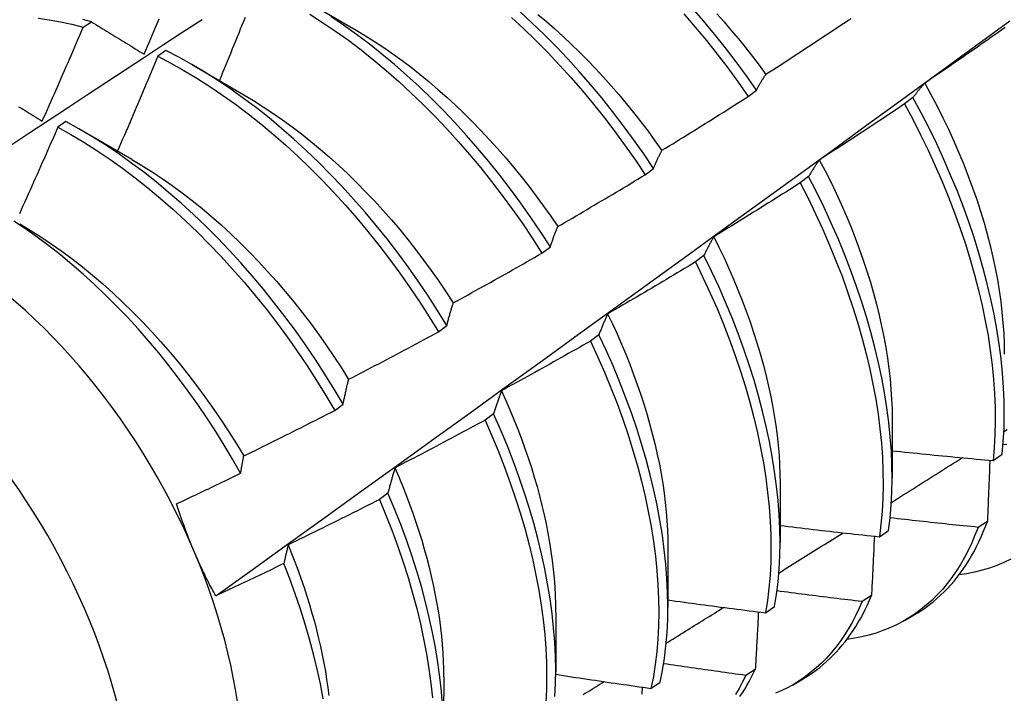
# Model space of a CAD drawing. Header units: inches. Extents: x 14 to 366, y 32 to 173.
# Tile 70 of 82: x 344.097 to 344.402, y 136.802 to 137.011. Entities that reach past the tile are written whole.
import ezdxf

# ---------------------------------------------------------------- set-up
doc = ezdxf.new("R2010")
doc.units = ezdxf.units.IN
doc.header["$MEASUREMENT"] = 0
doc.layers.add('Visible Edges(ANSI)', color=7, linetype='Continuous', lineweight=25)
doc.layers.add('Visible Tangent Edges(ANSI)', color=7, linetype='Continuous', lineweight=25)

msp = doc.modelspace()

# ---------------------------------------------------------------- linework, layer by layer
at = {"layer": 'Visible Edges(ANSI)'}
for p, q in [((344.18522, 137.01696), (344.20117, 137.00773)), ((344.1165, 137.00866), (344.11901, 137.01036)), ((344.14212, 137.0014), (344.13962, 136.99963)), ((344.15042, 136.99692), (344.16637, 136.9877)), ((344.32282, 136.98715), (344.3254, 136.98911)), ((344.37397, 136.98681), (344.37135, 136.98483)), ((344.11113, 136.97939), (344.10862, 136.97761)), ((344.11562, 136.97689), (344.13157, 136.96766)), ((344.29087, 136.96285), (344.29346, 136.96481)), ((344.34158, 136.96229), (344.33896, 136.96031)), ((344.25884, 136.9385), (344.26144, 136.94047)), ((344.3091, 136.93775), (344.30647, 136.93576)), ((344.22673, 136.9141), (344.22933, 136.91607)), ((344.27652, 136.91318), (344.27388, 136.9112)), ((344.19453, 136.88966), (344.19714, 136.89163)), ((344.24384, 136.8886), (344.24119, 136.88661)), ((344.36753, 136.88708), (344.36751, 136.86864)), ((344.3988, 136.87411), (344.40165, 136.87603)), ((344.33274, 136.86704), (344.33271, 136.8486)), ((344.21105, 136.864), (344.2084, 136.86201)), ((344.39705, 136.85522), (344.39415, 136.85335)), ((344.36354, 136.85043), (344.3664, 136.85234)), ((344.29794, 136.847), (344.29791, 136.82856)), ((344.36109, 136.83217), (344.35818, 136.83031)), ((344.32816, 136.82685), (344.33103, 136.82875)), ((344.26314, 136.82696), (344.26311, 136.80852)), ((344.37136, 136.82444), (344.37417, 136.82606)), ((344.32503, 136.80923), (344.32211, 136.80738)), ((344.22834, 136.80692), (344.22832, 136.78848)), ((344.29267, 136.80336), (344.29554, 136.80525)), ((344.33656, 136.8044), (344.33937, 136.80602))]:
    msp.add_line(p, q, dxfattribs=at)
at = {"layer": 'Visible Edges(ANSI)', "flags": 128}
for points in [[(344.18677, 137.01273), (344.19079, 137.01016), (344.19479, 137.00744), (344.19877, 137.00458), (344.20273, 137.00159), (344.20665, 136.99846), (344.21054, 136.9952), (344.21439, 136.99181), (344.21819, 136.98831), (344.22195, 136.98468), (344.22565, 136.98095), (344.2293, 136.9771), (344.23288, 136.97315), (344.2364, 136.96911), (344.23984, 136.96497), (344.24322, 136.96075), (344.24651, 136.95644), (344.24973, 136.95206), (344.25286, 136.9476), (344.2559, 136.94308), (344.25884, 136.9385)], [(344.29346, 136.96481), (344.29042, 136.96933), (344.28729, 136.97379), (344.28407, 136.97817), (344.28077, 136.98248), (344.2774, 136.9867), (344.27395, 136.99084), (344.27043, 136.99488), (344.26685, 136.99882), (344.2632, 137.00267), (344.2595, 137.0064), (344.25574, 137.01002), (344.25194, 137.01353)], [(344.25757, 137.01265), (344.2602, 137.01044), (344.2628, 137.00816), (344.26539, 137.00582), (344.26794, 137.00341), (344.27047, 137.00095), (344.27297, 136.99842), (344.27544, 136.99583), (344.27788, 136.9932), (344.28029, 136.9905), (344.28266, 136.98776), (344.28499, 136.98498), (344.28728, 136.98214), (344.28953, 136.97927), (344.29175, 136.97635), (344.29391, 136.97339), (344.29603, 136.9704)], [(344.3029, 137.01276), (344.30641, 137.0087), (344.30985, 137.00455), (344.31321, 137.00032), (344.3165, 136.996), (344.3197, 136.99161), (344.32282, 136.98715)], [(344.3254, 136.98911), (344.32227, 136.99356), (344.31906, 136.99795), (344.31577, 137.00226), (344.3124, 137.00649), (344.30895, 137.01063), (344.30544, 137.01468)], [(344.31308, 137.01285), (344.31535, 137.01029), (344.3176, 137.00768), (344.31981, 137.00503), (344.32199, 137.00234), (344.32412, 136.9996), (344.32622, 136.99683), (344.32829, 136.99402)], [(344.05789, 136.94807), (344.06385, 136.95204), (344.06981, 136.95601), (344.07578, 136.95997), (344.08174, 136.96393), (344.08771, 136.96789), (344.09368, 136.97184), (344.09964, 136.97578), (344.10561, 136.97972), (344.11158, 136.98366), (344.11755, 136.98759), (344.12352, 136.99152), (344.12949, 136.99544), (344.13546, 136.99936), (344.14144, 137.00327), (344.14741, 137.00718), (344.15339, 137.01109)], [(344.10246, 137.01148), (344.10592, 137.01098), (344.10942, 137.01035), (344.11295, 137.00957), (344.1165, 137.00866)], [(344.11901, 137.01036), (344.11637, 137.01104)], [(344.11901, 137.01036), (344.11968, 137.00995), (344.12036, 137.00953), (344.12103, 137.00912), (344.1217, 137.0087), (344.12238, 137.00829), (344.12306, 137.00787), (344.12373, 137.00745), (344.12441, 137.00703), (344.12509, 137.00662), (344.12577, 137.0062), (344.12645, 137.00578), (344.12713, 137.00536), (344.12781, 137.00494), (344.1285, 137.00452), (344.12918, 137.0041), (344.12986, 137.00368), (344.13055, 137.00325), (344.13124, 137.00283), (344.13192, 137.00241), (344.13261, 137.00198), (344.1333, 137.00156), (344.13399, 137.00114), (344.13468, 137.00071), (344.13537, 137.00028)], [(344.13537, 137.00028), (344.13589, 137.00151), (344.13641, 137.00273), (344.13692, 137.00395), (344.13744, 137.00517), (344.13796, 137.00639), (344.13847, 137.00761), (344.13899, 137.00883), (344.1395, 137.01006), (344.14001, 137.01128)], [(344.15761, 136.83207), (344.16891, 136.8402), (344.18021, 136.84833), (344.19149, 136.85646), (344.20277, 136.86458), (344.21403, 136.87271), (344.22528, 136.88083), (344.23653, 136.88896), (344.24776, 136.89708), (344.25899, 136.9052), (344.2702, 136.91332), (344.2814, 136.92144), (344.2926, 136.92956), (344.30378, 136.93768), (344.31496, 136.94579), (344.32612, 136.9539), (344.33728, 136.96201), (344.34843, 136.97011), (344.35957, 136.97822), (344.37069, 136.98632), (344.38181, 136.99441), (344.39293, 137.00251), (344.40403, 137.0106)], [(344.16671, 137.01169), (344.16622, 137.01047), (344.16572, 137.00924), (344.16523, 137.00802), (344.16474, 137.00679), (344.16424, 137.00557), (344.16374, 137.00434), (344.16325, 137.00312), (344.16275, 137.00189), (344.16225, 137.00067), (344.16175, 136.99945), (344.16125, 136.99822), (344.16075, 136.997), (344.16025, 136.99578), (344.15975, 136.99455), (344.15925, 136.99333), (344.15874, 136.99211)], [(344.26144, 136.94047), (344.25848, 136.94504), (344.25543, 136.94956), (344.2523, 136.95401), (344.24908, 136.95839), (344.24578, 136.96269), (344.2424, 136.96691), (344.23894, 136.97104), (344.23542, 136.97508), (344.23183, 136.97902), (344.22818, 136.98285), (344.22448, 136.98658), (344.22072, 136.9902), (344.21691, 136.99369), (344.21306, 136.99707), (344.20917, 137.00032), (344.20524, 137.00344), (344.20128, 137.00642), (344.1973, 137.00927), (344.1933, 137.01198)], [(344.24941, 137.01165), (344.25322, 137.00813), (344.25697, 137.0045), (344.26067, 137.00076), (344.26431, 136.99691), (344.26789, 136.99296), (344.2714, 136.98891), (344.27484, 136.98476), (344.27821, 136.98053), (344.2815, 136.97622), (344.28471, 136.97183), (344.28784, 136.96737), (344.29087, 136.96285)], [(344.32832, 136.99404), (344.32943, 136.99475), (344.33053, 136.99546), (344.33164, 136.99618), (344.33274, 136.99689), (344.33385, 136.99761), (344.33495, 136.99832), (344.33605, 136.99904), (344.33715, 136.99976), (344.33825, 137.00048), (344.33935, 137.0012), (344.34045, 137.00192), (344.34155, 137.00264), (344.34265, 137.00336), (344.34375, 137.00409), (344.34484, 137.00481), (344.34594, 137.00554), (344.34704, 137.00627), (344.34813, 137.007), (344.34923, 137.00772), (344.35032, 137.00845), (344.35141, 137.00919), (344.3525, 137.00992), (344.3536, 137.01065), (344.35469, 137.01139)], [(344.10376, 136.97946), (344.1043, 136.98067), (344.10484, 136.98188), (344.10538, 136.9831), (344.10592, 136.98431), (344.10645, 136.98553), (344.10699, 136.98674), (344.10753, 136.98796), (344.10806, 136.98917), (344.10859, 136.99039), (344.10913, 136.9916), (344.10966, 136.99282), (344.11019, 136.99404), (344.11072, 136.99525), (344.11125, 136.99647), (344.11178, 136.99769), (344.11231, 136.99891), (344.11283, 137.00012), (344.11336, 137.00134), (344.11389, 137.00256), (344.11441, 137.00378), (344.11493, 137.005), (344.11546, 137.00622), (344.11598, 137.00744), (344.1165, 137.00866)], [(344.20117, 137.00772), (344.20404, 137.00602), (344.2069, 137.00422), (344.20976, 137.00234), (344.2126, 137.00038), (344.21543, 136.99833), (344.21824, 136.99621), (344.22103, 136.994), (344.2238, 136.99172), (344.22655, 136.98936), (344.22928, 136.98694), (344.23198, 136.98444), (344.23465, 136.98188), (344.2373, 136.97925), (344.2399, 136.97656), (344.24248, 136.97381), (344.24501, 136.97101), (344.24751, 136.96815), (344.24997, 136.96523), (344.25238, 136.96227), (344.25475, 136.95925), (344.25707, 136.9562), (344.25934, 136.95309), (344.26156, 136.94995), (344.26372, 136.94677)], [(344.40258, 137.00855), (344.4015, 137.00779), (344.40043, 137.00703), (344.39935, 137.00627), (344.39827, 137.00552), (344.39719, 137.00476), (344.39611, 137.004), (344.39503, 137.00325), (344.39395, 137.0025), (344.39287, 137.00174), (344.39179, 137.00099), (344.3907, 137.00024), (344.38962, 136.99949), (344.38854, 136.99874), (344.38745, 136.998), (344.38637, 136.99725), (344.38528, 136.9965), (344.38419, 136.99576), (344.3831, 136.99502), (344.38202, 136.99427), (344.38093, 136.99353), (344.37984, 136.99279), (344.37875, 136.99205), (344.37766, 136.99131)], [(344.22933, 136.91607), (344.22646, 136.9207), (344.2235, 136.92527), (344.22045, 136.92979), (344.21731, 136.93423), (344.21409, 136.93861), (344.21078, 136.9429), (344.20739, 136.94712), (344.20394, 136.95124), (344.20041, 136.95527), (344.19682, 136.95921), (344.19317, 136.96304), (344.18946, 136.96676), (344.18569, 136.97037), (344.18188, 136.97386), (344.17803, 136.97723), (344.17414, 136.98047), (344.17021, 136.98358), (344.16625, 136.98656), (344.16226, 136.9894), (344.15826, 136.99209), (344.15424, 136.99465), (344.15021, 136.99705), (344.14617, 136.9993), (344.14212, 137.0014)], [(344.13962, 136.99963), (344.13911, 136.9984), (344.1386, 136.99717), (344.13809, 136.99594), (344.13757, 136.99471), (344.13706, 136.99349), (344.13654, 136.99226), (344.13603, 136.99103), (344.13551, 136.98981), (344.135, 136.98858), (344.13448, 136.98735), (344.13396, 136.98613), (344.13344, 136.9849), (344.13292, 136.98368), (344.1324, 136.98245), (344.13188, 136.98123), (344.13135, 136.98), (344.13083, 136.97878), (344.13031, 136.97756), (344.12978, 136.97633), (344.12926, 136.97511), (344.12873, 136.97389), (344.1282, 136.97266), (344.12768, 136.97144), (344.12715, 136.97022)], [(344.13962, 136.99963), (344.14366, 136.99752), (344.1477, 136.99525), (344.15173, 136.99284), (344.15575, 136.99027), (344.15976, 136.98757), (344.16374, 136.98472), (344.1677, 136.98173), (344.17162, 136.97861), (344.17551, 136.97535), (344.17936, 136.97198), (344.18317, 136.96848), (344.18693, 136.96486), (344.19063, 136.96113), (344.19428, 136.95729), (344.19787, 136.95335), (344.20139, 136.94931), (344.20484, 136.94518), (344.20822, 136.94096), (344.21152, 136.93666), (344.21474, 136.93228), (344.21787, 136.92783), (344.22092, 136.92331), (344.22387, 136.91873), (344.22673, 136.9141)], [(344.3254, 136.98911), (344.32551, 136.98932), (344.32563, 136.98954), (344.32575, 136.98976), (344.32587, 136.98997), (344.32598, 136.99019), (344.3261, 136.9904), (344.32622, 136.99061), (344.32634, 136.99082), (344.32646, 136.99103), (344.32658, 136.99124), (344.32671, 136.99145), (344.32683, 136.99165), (344.32695, 136.99186), (344.32707, 136.99206), (344.32719, 136.99227), (344.32732, 136.99247), (344.32744, 136.99267), (344.32757, 136.99287), (344.32769, 136.99307), (344.32782, 136.99326), (344.32794, 136.99346), (344.32807, 136.99365), (344.3282, 136.99385), (344.32832, 136.99404)], [(344.37766, 136.99131), (344.3775, 136.99114), (344.37734, 136.99096), (344.37718, 136.99078), (344.37702, 136.9906), (344.37686, 136.99042), (344.3767, 136.99024), (344.37655, 136.99006), (344.37639, 136.98988), (344.37623, 136.98969), (344.37608, 136.98951), (344.37592, 136.98932), (344.37577, 136.98914), (344.37562, 136.98895), (344.37546, 136.98876), (344.37531, 136.98857), (344.37516, 136.98838), (344.37501, 136.98818), (344.37486, 136.98799), (344.37471, 136.9878), (344.37456, 136.9876), (344.37441, 136.9874), (344.37426, 136.98721), (344.37411, 136.98701), (344.37397, 136.98681)], [(344.37761, 136.99131), (344.37956, 136.98775), (344.38143, 136.98416), (344.38324, 136.98056), (344.38497, 136.97695), (344.38662, 136.97332), (344.38821, 136.96969), (344.38971, 136.96606), (344.39113, 136.96242), (344.39248, 136.95879), (344.39374, 136.95517), (344.39492, 136.95156), (344.39601, 136.94796), (344.39702, 136.94439), (344.39794, 136.94083), (344.39877, 136.9373), (344.39951, 136.9338), (344.40016, 136.93032), (344.40073, 136.92689), (344.4012, 136.92349), (344.40159, 136.92013), (344.40189, 136.91681), (344.40211, 136.91354), (344.40223, 136.91032), (344.40227, 136.90716)], [(344.16636, 136.98766), (344.16937, 136.98587), (344.17237, 136.98398), (344.17536, 136.98199), (344.17833, 136.97992), (344.18129, 136.97776), (344.18424, 136.97551), (344.18716, 136.97319), (344.19006, 136.97077), (344.19294, 136.96829), (344.19578, 136.96572), (344.1986, 136.96308), (344.20138, 136.96037), (344.20413, 136.95758), (344.20683, 136.95473), (344.2095, 136.95181), (344.21212, 136.94883), (344.2147, 136.94579), (344.21723, 136.94269), (344.21971, 136.93954), (344.22213, 136.93633), (344.22451, 136.93308), (344.22682, 136.92978), (344.22909, 136.92643), (344.23129, 136.92305)], [(344.29606, 136.97043), (344.29718, 136.97112), (344.2983, 136.9718), (344.29943, 136.97249), (344.30055, 136.97318), (344.30167, 136.97387), (344.30278, 136.97455), (344.3039, 136.97525), (344.30502, 136.97594), (344.30614, 136.97663), (344.30725, 136.97732), (344.30837, 136.97802), (344.30949, 136.97872), (344.3106, 136.97941), (344.31171, 136.98011), (344.31283, 136.98081), (344.31394, 136.98151), (344.31505, 136.98221), (344.31616, 136.98291), (344.31727, 136.98362), (344.31838, 136.98432), (344.31949, 136.98502), (344.3206, 136.98573), (344.32171, 136.98644), (344.32282, 136.98715)], [(344.37135, 136.98483), (344.37026, 136.98409), (344.36917, 136.98336), (344.36807, 136.98263), (344.36698, 136.98189), (344.36588, 136.98116), (344.36478, 136.98043), (344.36369, 136.9797), (344.36259, 136.97897), (344.36149, 136.97825), (344.36039, 136.97752), (344.35929, 136.9768), (344.35819, 136.97607), (344.35709, 136.97535), (344.35599, 136.97463), (344.35489, 136.97391), (344.35379, 136.97319), (344.35268, 136.97247), (344.35158, 136.97175), (344.35047, 136.97103), (344.34937, 136.97032), (344.34826, 136.9696), (344.34716, 136.96889), (344.34605, 136.96817), (344.34494, 136.96746)], [(344.37135, 136.98483), (344.3739, 136.98007), (344.37635, 136.97527), (344.37868, 136.97045), (344.3809, 136.96562), (344.38301, 136.96077), (344.38499, 136.95591), (344.38686, 136.95105), (344.3886, 136.9462), (344.39022, 136.94136), (344.39172, 136.93653), (344.39308, 136.93173), (344.39432, 136.92696), (344.39543, 136.92222), (344.3964, 136.91753), (344.39725, 136.91288), (344.39796, 136.90829), (344.39853, 136.90375), (344.39897, 136.89928), (344.39928, 136.89488), (344.39946, 136.89055), (344.39949, 136.88631), (344.3994, 136.88215), (344.39917, 136.87808), (344.3988, 136.87411)], [(344.40165, 136.87603), (344.402, 136.88001), (344.40222, 136.88408), (344.40231, 136.88825), (344.40226, 136.8925), (344.40208, 136.89683), (344.40176, 136.90123), (344.40131, 136.90571), (344.40072, 136.91025), (344.4, 136.91485), (344.39914, 136.9195), (344.39816, 136.9242), (344.39704, 136.92894), (344.39579, 136.93371), (344.39442, 136.93852), (344.39292, 136.94334), (344.39129, 136.94819), (344.38953, 136.95304), (344.38766, 136.9579), (344.38566, 136.96275), (344.38355, 136.9676), (344.38132, 136.97244), (344.37898, 136.97726), (344.37653, 136.98205), (344.37397, 136.98681)], [(344.09645, 136.98398), (344.09711, 136.98357), (344.09777, 136.98316), (344.09843, 136.98275), (344.0991, 136.98234), (344.09976, 136.98193), (344.10043, 136.98152), (344.10109, 136.98111), (344.10176, 136.9807), (344.10242, 136.98028), (344.10309, 136.97987), (344.10376, 136.97946)], [(344.19714, 136.89163), (344.19436, 136.89631), (344.19149, 136.90093), (344.18853, 136.9055), (344.18547, 136.91001), (344.18232, 136.91446), (344.17909, 136.91883), (344.17578, 136.92312), (344.17239, 136.92733), (344.16893, 136.93145), (344.1654, 136.93547), (344.16181, 136.9394), (344.15815, 136.94322), (344.15444, 136.94694), (344.15067, 136.95054), (344.14686, 136.95402), (344.143, 136.95738), (344.13911, 136.96062), (344.13517, 136.96372), (344.13121, 136.96669), (344.12723, 136.96952), (344.12322, 136.97221), (344.1192, 136.97475), (344.11517, 136.97715), (344.11113, 136.97939)], [(344.10862, 136.97761), (344.10809, 136.97638), (344.10755, 136.97516), (344.10702, 136.97394), (344.10648, 136.97271), (344.10595, 136.97149), (344.10541, 136.97027), (344.10487, 136.96904), (344.10433, 136.96782), (344.10379, 136.9666), (344.10325, 136.96538), (344.10271, 136.96416), (344.10216, 136.96293), (344.10162, 136.96171), (344.10107, 136.96049), (344.10053, 136.95927), (344.09998, 136.95805), (344.09944, 136.95683), (344.09889, 136.95561), (344.09834, 136.9544), (344.09779, 136.95318), (344.09724, 136.95196), (344.09669, 136.95074)], [(344.10862, 136.97761), (344.11266, 136.97535), (344.1167, 136.97295), (344.12072, 136.97039), (344.12472, 136.96769), (344.1287, 136.96485), (344.13266, 136.96187), (344.13659, 136.95876), (344.14048, 136.95551), (344.14434, 136.95214), (344.14815, 136.94865), (344.15191, 136.94504), (344.15562, 136.94132), (344.15927, 136.93748), (344.16286, 136.93355), (344.16639, 136.92952), (344.16984, 136.92539), (344.17322, 136.92118), (344.17653, 136.91688), (344.17975, 136.9125), (344.18289, 136.90805), (344.18594, 136.90354), (344.1889, 136.89897), (344.19177, 136.89434), (344.19453, 136.88966)], [(344.29346, 136.96481), (344.29356, 136.96506), (344.29366, 136.96531), (344.29377, 136.96555), (344.29387, 136.96579), (344.29398, 136.96604), (344.29408, 136.96628), (344.29419, 136.96652), (344.2943, 136.96676), (344.2944, 136.967), (344.29451, 136.96723), (344.29462, 136.96747), (344.29473, 136.9677), (344.29484, 136.96794), (344.29495, 136.96817), (344.29505, 136.9684), (344.29516, 136.96863), (344.29528, 136.96886), (344.29539, 136.96909), (344.2955, 136.96931), (344.29561, 136.96954), (344.29572, 136.96976), (344.29583, 136.96999), (344.29595, 136.97021), (344.29606, 136.97043)], [(344.13157, 136.96759), (344.13472, 136.96572), (344.13785, 136.96375), (344.14098, 136.96167), (344.14409, 136.9595), (344.14718, 136.95723), (344.15025, 136.95487), (344.1533, 136.95242), (344.15632, 136.94988), (344.15931, 136.94725), (344.16226, 136.94453), (344.16519, 136.94173), (344.16807, 136.93885), (344.17091, 136.93589), (344.17371, 136.93285), (344.17646, 136.92975), (344.17917, 136.92658), (344.18183, 136.92335), (344.18443, 136.92006), (344.18698, 136.91672), (344.18947, 136.91332), (344.19191, 136.90988), (344.19428, 136.90639), (344.19659, 136.90286), (344.19883, 136.89929)], [(344.34494, 136.96746), (344.34479, 136.96726), (344.34465, 136.96706), (344.3445, 136.96685), (344.34436, 136.96664), (344.34421, 136.96644), (344.34407, 136.96623), (344.34393, 136.96602), (344.34378, 136.96581), (344.34364, 136.9656), (344.3435, 136.96538), (344.34336, 136.96517), (344.34322, 136.96495), (344.34308, 136.96474), (344.34294, 136.96452), (344.3428, 136.9643), (344.34266, 136.96408), (344.34253, 136.96386), (344.34239, 136.96364), (344.34225, 136.96342), (344.34212, 136.9632), (344.34198, 136.96297), (344.34185, 136.96275), (344.34171, 136.96252), (344.34158, 136.96229)], [(344.34491, 136.96744), (344.3467, 136.96402), (344.34843, 136.96059), (344.35009, 136.95714), (344.35168, 136.95368), (344.3532, 136.95021), (344.35465, 136.94675), (344.35602, 136.94328), (344.35732, 136.93981), (344.35854, 136.93635), (344.35968, 136.9329), (344.36075, 136.92946), (344.36174, 136.92603), (344.36265, 136.92262), (344.36348, 136.91923), (344.36424, 136.91586), (344.36492, 136.91252), (344.36552, 136.90921), (344.36604, 136.90593), (344.36649, 136.90269), (344.36685, 136.89948), (344.36713, 136.89631), (344.36734, 136.89319), (344.36746, 136.89012), (344.3675, 136.88709)], [(344.26373, 136.94677), (344.26487, 136.94743), (344.26601, 136.94809), (344.26714, 136.94875), (344.26828, 136.94941), (344.26941, 136.95007), (344.27055, 136.95073), (344.27168, 136.9514), (344.27282, 136.95206), (344.27395, 136.95273), (344.27508, 136.9534), (344.27621, 136.95407), (344.27735, 136.95474), (344.27848, 136.95541), (344.27961, 136.95608), (344.28074, 136.95675), (344.28186, 136.95742), (344.28299, 136.9581), (344.28412, 136.95877), (344.28525, 136.95945), (344.28637, 136.96013), (344.2875, 136.96081), (344.28862, 136.96149), (344.28975, 136.96217), (344.29087, 136.96285)], [(344.33896, 136.96031), (344.33785, 136.9596), (344.33674, 136.95889), (344.33563, 136.95819), (344.33451, 136.95748), (344.3334, 136.95678), (344.33229, 136.95607), (344.33117, 136.95537), (344.33006, 136.95467), (344.32894, 136.95397), (344.32783, 136.95327), (344.32671, 136.95257), (344.32559, 136.95187), (344.32448, 136.95118), (344.32336, 136.95048), (344.32224, 136.94979), (344.32112, 136.9491), (344.32, 136.9484), (344.31888, 136.94771), (344.31776, 136.94702), (344.31664, 136.94633), (344.31551, 136.94565), (344.31439, 136.94496), (344.31327, 136.94427), (344.31214, 136.94359)], [(344.33896, 136.96031), (344.34141, 136.95552), (344.34375, 136.9507), (344.34598, 136.94587), (344.34809, 136.94102), (344.35008, 136.93616), (344.35195, 136.9313), (344.3537, 136.92645), (344.35533, 136.9216), (344.35683, 136.91678), (344.35821, 136.91198), (344.35945, 136.9072), (344.36057, 136.90246), (344.36155, 136.89777), (344.3624, 136.89311), (344.36312, 136.88852), (344.3637, 136.88398), (344.36415, 136.8795), (344.36447, 136.8751), (344.36465, 136.87077), (344.3647, 136.86652), (344.36461, 136.86235), (344.36439, 136.85828), (344.36403, 136.85431), (344.36354, 136.85043)], [(344.3664, 136.85234), (344.36688, 136.85622), (344.36722, 136.86021), (344.36743, 136.86429), (344.36751, 136.86846), (344.36745, 136.87271), (344.36726, 136.87705), (344.36694, 136.88146), (344.36648, 136.88594), (344.36588, 136.89048), (344.36515, 136.89509), (344.36429, 136.89974), (344.3633, 136.90444), (344.36217, 136.90918), (344.36092, 136.91396), (344.35953, 136.91876), (344.35802, 136.92359), (344.35639, 136.92843), (344.35463, 136.93329), (344.35274, 136.93815), (344.35074, 136.943), (344.34862, 136.94785), (344.34639, 136.95269), (344.34404, 136.9575), (344.34158, 136.96229)], [(344.16534, 136.87014), (344.16285, 136.87452), (344.16026, 136.87885), (344.1576, 136.88312), (344.15484, 136.88735), (344.15201, 136.89152), (344.14909, 136.89563), (344.1461, 136.89967), (344.14304, 136.90362), (344.13992, 136.9075), (344.13673, 136.91128), (344.13349, 136.91497), (344.1302, 136.91857), (344.12685, 136.92206), (344.12345, 136.92546), (344.12001, 136.92875), (344.11652, 136.93193), (344.11299, 136.935), (344.10942, 136.93795), (344.10584, 136.94077), (344.10223, 136.94346), (344.0986, 136.94602), (344.09496, 136.94845)], [(344.09678, 136.94758), (344.10006, 136.94563), (344.10333, 136.94357), (344.10658, 136.9414), (344.10982, 136.93912), (344.11304, 136.93672), (344.11623, 136.93423), (344.1194, 136.93163), (344.12254, 136.92893), (344.12564, 136.92614), (344.12872, 136.92326), (344.13175, 136.9203), (344.13474, 136.91725), (344.13768, 136.91412), (344.14058, 136.91092), (344.14343, 136.90764), (344.14623, 136.9043), (344.14897, 136.90089), (344.15164, 136.89742), (344.15426, 136.89389), (344.15681, 136.89031), (344.15929, 136.88668), (344.16171, 136.88301), (344.16404, 136.87929), (344.1663, 136.87553)], [(344.26144, 136.94047), (344.26153, 136.94074), (344.26162, 136.94102), (344.26171, 136.94129), (344.2618, 136.94156), (344.26189, 136.94183), (344.26199, 136.9421), (344.26208, 136.94237), (344.26217, 136.94264), (344.26227, 136.94291), (344.26236, 136.94317), (344.26246, 136.94344), (344.26255, 136.9437), (344.26265, 136.94396), (344.26275, 136.94422), (344.26284, 136.94448), (344.26294, 136.94474), (344.26304, 136.945), (344.26313, 136.94526), (344.26323, 136.94551), (344.26333, 136.94577), (344.26343, 136.94602), (344.26353, 136.94627), (344.26363, 136.94652), (344.26373, 136.94677)], [(344.31214, 136.94359), (344.31201, 136.94336), (344.31188, 136.94313), (344.31174, 136.94289), (344.31161, 136.94266), (344.31148, 136.94242), (344.31135, 136.94219), (344.31122, 136.94195), (344.31109, 136.94171), (344.31096, 136.94147), (344.31084, 136.94123), (344.31071, 136.94099), (344.31058, 136.94075), (344.31045, 136.9405), (344.31033, 136.94026), (344.3102, 136.94001), (344.31008, 136.93976), (344.30995, 136.93952), (344.30983, 136.93927), (344.30971, 136.93902), (344.30958, 136.93876), (344.30946, 136.93851), (344.30934, 136.93826), (344.30922, 136.938), (344.3091, 136.93775)], [(344.31213, 136.94359), (344.31376, 136.94031), (344.31533, 136.93702), (344.31684, 136.93373), (344.31828, 136.93042), (344.31966, 136.92711), (344.32097, 136.9238), (344.32222, 136.92049), (344.3234, 136.91719), (344.32451, 136.91389), (344.32556, 136.9106), (344.32654, 136.90733), (344.32745, 136.90407), (344.32828, 136.90082), (344.32905, 136.8976), (344.32975, 136.8944), (344.33038, 136.89122), (344.33093, 136.88807), (344.33141, 136.88496), (344.33181, 136.88187), (344.33215, 136.87883), (344.3324, 136.87582), (344.33259, 136.87285), (344.33269, 136.86993), (344.33272, 136.86706)], [(344.23133, 136.92307), (344.23248, 136.9237), (344.23364, 136.92433), (344.23479, 136.92496), (344.23594, 136.9256), (344.23709, 136.92623), (344.23824, 136.92687), (344.23939, 136.9275), (344.24054, 136.92814), (344.24169, 136.92878), (344.24284, 136.92942), (344.24398, 136.93006), (344.24513, 136.93071), (344.24628, 136.93135), (344.24742, 136.93199), (344.24857, 136.93264), (344.24971, 136.93329), (344.25085, 136.93393), (344.252, 136.93458), (344.25314, 136.93523), (344.25428, 136.93588), (344.25542, 136.93654), (344.25656, 136.93719), (344.25771, 136.93784), (344.25884, 136.9385)], [(344.30647, 136.93576), (344.30534, 136.93508), (344.30421, 136.9344), (344.30309, 136.93372), (344.30196, 136.93304), (344.30083, 136.93237), (344.2997, 136.93169), (344.29857, 136.93102), (344.29744, 136.93034), (344.29631, 136.92967), (344.29517, 136.929), (344.29404, 136.92832), (344.29291, 136.92765), (344.29177, 136.92698), (344.29064, 136.92632), (344.2895, 136.92565), (344.28837, 136.92498), (344.28723, 136.92432), (344.28609, 136.92365), (344.28496, 136.92299), (344.28382, 136.92233), (344.28268, 136.92167), (344.28154, 136.92101), (344.2804, 136.92035), (344.27926, 136.91969)], [(344.30647, 136.93576), (344.30881, 136.93095), (344.31105, 136.92611), (344.31317, 136.92126), (344.31517, 136.91641), (344.31705, 136.91155), (344.31881, 136.90669), (344.32044, 136.90185), (344.32195, 136.89702), (344.32333, 136.89222), (344.32458, 136.88744), (344.32571, 136.8827), (344.3267, 136.878), (344.32756, 136.87335), (344.32828, 136.86875), (344.32887, 136.86421), (344.32933, 136.85973), (344.32966, 136.85532), (344.32985, 136.85098), (344.3299, 136.84673), (344.32982, 136.84256), (344.32961, 136.83848), (344.32926, 136.8345), (344.32878, 136.83062), (344.32816, 136.82685)], [(344.33103, 136.82875), (344.33163, 136.83253), (344.3321, 136.83642), (344.33244, 136.84041), (344.33264, 136.84449), (344.33271, 136.84867), (344.33265, 136.85293), (344.33245, 136.85727), (344.33211, 136.86168), (344.33165, 136.86617), (344.33104, 136.87072), (344.33031, 136.87532), (344.32944, 136.87998), (344.32844, 136.88468), (344.3273, 136.88943), (344.32604, 136.8942), (344.32465, 136.89901), (344.32313, 136.90384), (344.32149, 136.90868), (344.31972, 136.91354), (344.31783, 136.9184), (344.31582, 136.92325), (344.31369, 136.9281), (344.31145, 136.93294), (344.3091, 136.93775)], [(344.22933, 136.91607), (344.22941, 136.91638), (344.22949, 136.91668), (344.22957, 136.91698), (344.22965, 136.91728), (344.22973, 136.91758), (344.22981, 136.91788), (344.22989, 136.91818), (344.22997, 136.91847), (344.23005, 136.91877), (344.23014, 136.91906), (344.23022, 136.91936), (344.2303, 136.91965), (344.23039, 136.91994), (344.23047, 136.92023), (344.23055, 136.92052), (344.23064, 136.92081), (344.23072, 136.92109), (344.23081, 136.92138), (344.2309, 136.92166), (344.23098, 136.92195), (344.23107, 136.92223), (344.23116, 136.92251), (344.23124, 136.92279), (344.23133, 136.92307)], [(344.27926, 136.91969), (344.27914, 136.91943), (344.27902, 136.91917), (344.2789, 136.91891), (344.27878, 136.91865), (344.27866, 136.91839), (344.27855, 136.91812), (344.27843, 136.91786), (344.27831, 136.91759), (344.2782, 136.91732), (344.27808, 136.91706), (344.27797, 136.91679), (344.27785, 136.91651), (344.27774, 136.91624), (344.27762, 136.91597), (344.27751, 136.9157), (344.2774, 136.91542), (344.27729, 136.91514), (344.27717, 136.91487), (344.27706, 136.91459), (344.27695, 136.91431), (344.27684, 136.91403), (344.27673, 136.91375), (344.27662, 136.91347), (344.27652, 136.91318)], [(344.27921, 136.91969), (344.2807, 136.91656), (344.28213, 136.91342), (344.2835, 136.91028), (344.28482, 136.90713), (344.28608, 136.90398), (344.28728, 136.90083), (344.28842, 136.89769), (344.2895, 136.89455), (344.29051, 136.89142), (344.29147, 136.8883), (344.29236, 136.8852), (344.29318, 136.88211), (344.29394, 136.87903), (344.29464, 136.87598), (344.29527, 136.87295), (344.29582, 136.86995), (344.29632, 136.86697), (344.29674, 136.86402), (344.2971, 136.86111), (344.29739, 136.85822), (344.29761, 136.85537), (344.29777, 136.85256), (344.29786, 136.84978), (344.29788, 136.84704)], [(344.19886, 136.89932), (344.20003, 136.89992), (344.20119, 136.90053), (344.20236, 136.90113), (344.20353, 136.90174), (344.20469, 136.90235), (344.20586, 136.90296), (344.20702, 136.90357), (344.20819, 136.90418), (344.20935, 136.90479), (344.21051, 136.9054), (344.21167, 136.90602), (344.21284, 136.90663), (344.214, 136.90725), (344.21516, 136.90787), (344.21632, 136.90849), (344.21748, 136.90911), (344.21864, 136.90973), (344.21979, 136.91035), (344.22095, 136.91097), (344.22211, 136.91159), (344.22327, 136.91222), (344.22442, 136.91284), (344.22558, 136.91347), (344.22673, 136.9141)], [(344.27388, 136.9112), (344.27274, 136.91054), (344.27159, 136.90989), (344.27045, 136.90924), (344.26931, 136.90859), (344.26816, 136.90794), (344.26701, 136.90729), (344.26587, 136.90664), (344.26472, 136.90599), (344.26357, 136.90535), (344.26243, 136.9047), (344.26128, 136.90406), (344.26013, 136.90341), (344.25898, 136.90277), (344.25783, 136.90213), (344.25668, 136.90149), (344.25553, 136.90085), (344.25437, 136.90022), (344.25322, 136.89958), (344.25207, 136.89894), (344.25091, 136.89831), (344.24976, 136.89768), (344.24861, 136.89705), (344.24745, 136.89641), (344.24629, 136.89578)], [(344.27388, 136.9112), (344.27612, 136.90636), (344.27824, 136.90151), (344.28025, 136.89666), (344.28214, 136.8918), (344.28391, 136.88694), (344.28555, 136.8821), (344.28706, 136.87727), (344.28845, 136.87247), (344.28971, 136.86769), (344.29084, 136.86294), (344.29184, 136.85824), (344.29271, 136.85359), (344.29344, 136.84898), (344.29404, 136.84443), (344.29451, 136.83995), (344.29484, 136.83554), (344.29504, 136.8312), (344.2951, 136.82694), (344.29503, 136.82277), (344.29482, 136.81868), (344.29448, 136.8147), (344.29401, 136.81081), (344.29341, 136.80703), (344.29267, 136.80336)], [(344.29554, 136.80525), (344.29627, 136.80893), (344.29686, 136.81272), (344.29733, 136.81661), (344.29766, 136.82061), (344.29785, 136.8247), (344.29791, 136.82888), (344.29784, 136.83314), (344.29763, 136.83749), (344.29729, 136.84191), (344.29681, 136.8464), (344.2962, 136.85095), (344.29546, 136.85556), (344.29458, 136.86022), (344.29357, 136.86492), (344.29243, 136.86967), (344.29116, 136.87445), (344.28976, 136.87926), (344.28824, 136.88409), (344.28659, 136.88893), (344.28481, 136.89379), (344.28292, 136.89864), (344.2809, 136.9035), (344.27877, 136.90835), (344.27652, 136.91318)], [(344.19714, 136.89163), (344.1972, 136.89197), (344.19727, 136.8923), (344.19734, 136.89263), (344.19741, 136.89296), (344.19748, 136.89329), (344.19755, 136.89362), (344.19762, 136.89394), (344.19769, 136.89427), (344.19776, 136.89459), (344.19783, 136.89491), (344.1979, 136.89524), (344.19797, 136.89556), (344.19804, 136.89588), (344.19811, 136.8962), (344.19819, 136.89651), (344.19826, 136.89683), (344.19833, 136.89714), (344.19841, 136.89746), (344.19848, 136.89777), (344.19856, 136.89808), (344.19863, 136.89839), (344.19871, 136.8987), (344.19878, 136.89901), (344.19886, 136.89932)], [(344.24629, 136.89578), (344.24619, 136.8955), (344.24608, 136.89521), (344.24597, 136.89492), (344.24586, 136.89463), (344.24576, 136.89434), (344.24565, 136.89405), (344.24555, 136.89375), (344.24544, 136.89346), (344.24534, 136.89316), (344.24524, 136.89286), (344.24513, 136.89257), (344.24503, 136.89227), (344.24493, 136.89197), (344.24483, 136.89167), (344.24473, 136.89136), (344.24462, 136.89106), (344.24452, 136.89076), (344.24442, 136.89045), (344.24433, 136.89015), (344.24423, 136.88984), (344.24413, 136.88953), (344.24403, 136.88922), (344.24393, 136.88891), (344.24384, 136.8886)], [(344.24626, 136.89577), (344.24761, 136.89279), (344.24891, 136.88981), (344.25016, 136.88683), (344.25135, 136.88384), (344.25249, 136.88086), (344.25357, 136.87788), (344.2546, 136.87491), (344.25556, 136.87194), (344.25647, 136.86898), (344.25732, 136.86604), (344.25811, 136.86311), (344.25885, 136.86019), (344.25952, 136.85729), (344.26014, 136.8544), (344.2607, 136.85154), (344.2612, 136.8487), (344.26164, 136.84588), (344.26203, 136.84309), (344.26235, 136.84033), (344.26262, 136.8376), (344.26282, 136.83489), (344.26297, 136.83222), (344.26306, 136.82959), (344.26309, 136.82699)], [(344.16631, 136.87553), (344.16749, 136.87611), (344.16868, 136.87669), (344.16986, 136.87727), (344.17104, 136.87785), (344.17222, 136.87843), (344.1734, 136.87901), (344.17457, 136.87959), (344.17575, 136.88017), (344.17693, 136.88076), (344.17811, 136.88134), (344.17928, 136.88193), (344.18046, 136.88252), (344.18164, 136.88311), (344.18281, 136.8837), (344.18399, 136.88429), (344.18516, 136.88488), (344.18633, 136.88547), (344.18751, 136.88607), (344.18868, 136.88666), (344.18985, 136.88726), (344.19102, 136.88786), (344.19219, 136.88846), (344.19336, 136.88906), (344.19453, 136.88966)], [(344.26287, 136.80081), (344.26306, 136.8049), (344.26311, 136.80909), (344.26303, 136.81336), (344.26282, 136.81771), (344.26247, 136.82213), (344.26198, 136.82663), (344.26137, 136.83118), (344.26061, 136.83579), (344.25973, 136.84046), (344.25871, 136.84516), (344.25756, 136.84991), (344.25629, 136.85469), (344.25488, 136.8595), (344.25335, 136.86433), (344.25169, 136.86918), (344.2499, 136.87404), (344.248, 136.87889), (344.24598, 136.88375), (344.24384, 136.8886)], [(344.24119, 136.88661), (344.24003, 136.88598), (344.23887, 136.88536), (344.23772, 136.88473), (344.23656, 136.88411), (344.23539, 136.88349), (344.23423, 136.88287), (344.23307, 136.88225), (344.23191, 136.88163), (344.23075, 136.88101), (344.22958, 136.88039), (344.22842, 136.87977), (344.22726, 136.87916), (344.22609, 136.87855), (344.22493, 136.87793), (344.22376, 136.87732), (344.22259, 136.87671), (344.22143, 136.8761), (344.22026, 136.87549), (344.21909, 136.87488), (344.21792, 136.87428), (344.21675, 136.87367), (344.21558, 136.87307), (344.21441, 136.87247), (344.21324, 136.87186)], [(344.24119, 136.88661), (344.24332, 136.88176), (344.24534, 136.87691), (344.24723, 136.87205), (344.24901, 136.86719), (344.25066, 136.86235), (344.25218, 136.85752), (344.25358, 136.85271), (344.25484, 136.84793), (344.25598, 136.84319), (344.25699, 136.83848), (344.25786, 136.83382), (344.25861, 136.82921), (344.25921, 136.82466), (344.25969, 136.82018), (344.26003, 136.81576), (344.26023, 136.81141), (344.2603, 136.80715), (344.26024, 136.80297), (344.26004, 136.79888)], [(344.40217, 136.88315), (344.40318, 136.88379)], [(344.4031, 136.87893), (344.40193, 136.87904)], [(344.16534, 136.87014), (344.16538, 136.87037), (344.16542, 136.8706), (344.16546, 136.87083), (344.16549, 136.87106), (344.16553, 136.87129), (344.16557, 136.87152), (344.16561, 136.87175), (344.16565, 136.87197), (344.16569, 136.8722), (344.16573, 136.87242), (344.16577, 136.87265), (344.16581, 136.87287), (344.16585, 136.8731), (344.1659, 136.87332), (344.16594, 136.87355), (344.16598, 136.87377), (344.16602, 136.87399), (344.16606, 136.87421), (344.1661, 136.87443), (344.16614, 136.87466), (344.16619, 136.87488), (344.16623, 136.8751), (344.16627, 136.87532), (344.16631, 136.87553)], [(344.36727, 136.8611), (344.36819, 136.86168), (344.3691, 136.86226), (344.37002, 136.86284), (344.37094, 136.86342), (344.37186, 136.86399), (344.37278, 136.86457), (344.37369, 136.86515), (344.37461, 136.86573), (344.37553, 136.86631), (344.37645, 136.86689), (344.37736, 136.86747), (344.37828, 136.86804), (344.3792, 136.86862), (344.38012, 136.8692), (344.38103, 136.86978), (344.38195, 136.87036), (344.38287, 136.87094), (344.38379, 136.87152), (344.3847, 136.8721), (344.38562, 136.87268), (344.38654, 136.87326), (344.38745, 136.87384), (344.38837, 136.87442), (344.38929, 136.875)], [(344.36752, 136.87714), (344.36882, 136.87701), (344.37012, 136.87687), (344.37143, 136.87674), (344.37273, 136.8766), (344.37403, 136.87647), (344.37533, 136.87634), (344.37664, 136.87621), (344.37794, 136.87608), (344.37924, 136.87595), (344.38055, 136.87582), (344.38185, 136.87569), (344.38315, 136.87557), (344.38446, 136.87544), (344.38576, 136.87532), (344.38706, 136.87519), (344.38837, 136.87507), (344.38967, 136.87495), (344.39098, 136.87483), (344.39228, 136.8747), (344.39359, 136.87458), (344.39489, 136.87447), (344.39619, 136.87435), (344.3975, 136.87423), (344.3988, 136.87411)], [(344.21324, 136.87186), (344.21314, 136.87155), (344.21305, 136.87123), (344.21295, 136.87091), (344.21286, 136.8706), (344.21276, 136.87028), (344.21267, 136.86996), (344.21257, 136.86963), (344.21248, 136.86931), (344.21239, 136.86899), (344.2123, 136.86866), (344.21221, 136.86834), (344.21211, 136.86801), (344.21202, 136.86768), (344.21193, 136.86735), (344.21184, 136.86702), (344.21175, 136.86669), (344.21166, 136.86636), (344.21158, 136.86602), (344.21149, 136.86569), (344.2114, 136.86535), (344.21131, 136.86502), (344.21123, 136.86468), (344.21114, 136.86434), (344.21105, 136.864)], [(344.21323, 136.87187), (344.21443, 136.86905), (344.21559, 136.86623), (344.2167, 136.8634), (344.21776, 136.86058), (344.21878, 136.85777), (344.21974, 136.85495), (344.22066, 136.85214), (344.22152, 136.84934), (344.22233, 136.84655), (344.2231, 136.84377), (344.22381, 136.84101), (344.22447, 136.83825), (344.22508, 136.83552), (344.22564, 136.8328), (344.22615, 136.8301), (344.2266, 136.82742), (344.22701, 136.82476), (344.22736, 136.82213), (344.22765, 136.81952), (344.22789, 136.81694), (344.22808, 136.81439), (344.22822, 136.81187), (344.2283, 136.80938), (344.22833, 136.80693)], [(344.39782, 136.8742), (344.39779, 136.87342), (344.39776, 136.87263), (344.39773, 136.87184), (344.3977, 136.87106), (344.39767, 136.87027), (344.39764, 136.86948), (344.39761, 136.86869), (344.39758, 136.8679), (344.39754, 136.86711), (344.39751, 136.86632), (344.39748, 136.86553), (344.39745, 136.86474), (344.39741, 136.86395), (344.39738, 136.86316), (344.39735, 136.86237), (344.39732, 136.86158), (344.39728, 136.86078), (344.39725, 136.85999), (344.39722, 136.8592), (344.39718, 136.8584), (344.39715, 136.85761), (344.39712, 136.85681), (344.39708, 136.85602), (344.39705, 136.85522)], [(344.14546, 136.86065), (344.14629, 136.86104), (344.14712, 136.86143), (344.14795, 136.86182), (344.14878, 136.86221), (344.14961, 136.8626), (344.15044, 136.863), (344.15127, 136.86339), (344.1521, 136.86378), (344.15293, 136.86418), (344.15376, 136.86457), (344.15459, 136.86496), (344.15542, 136.86536), (344.15624, 136.86576), (344.15707, 136.86615), (344.1579, 136.86655), (344.15873, 136.86695), (344.15955, 136.86734), (344.16038, 136.86774), (344.16121, 136.86814), (344.16203, 136.86854), (344.16286, 136.86894), (344.16369, 136.86934), (344.16451, 136.86974), (344.16534, 136.87014)], [(344.228, 136.79793), (344.22764, 136.80236), (344.22715, 136.80686), (344.22653, 136.81141), (344.22577, 136.81603), (344.22487, 136.8207), (344.22385, 136.82541), (344.22269, 136.83016), (344.22141, 136.83494), (344.21999, 136.83975), (344.21845, 136.84458), (344.21679, 136.84943), (344.215, 136.85428), (344.21309, 136.85914), (344.21105, 136.864)], [(344.1509, 136.8459), (344.15064, 136.8465), (344.15039, 136.84711), (344.15014, 136.84771), (344.14989, 136.84832), (344.14965, 136.84892), (344.14941, 136.84953), (344.14917, 136.85014), (344.14893, 136.85075), (344.1487, 136.85136), (344.14847, 136.85197), (344.14824, 136.85258), (344.14801, 136.85319), (344.14778, 136.85381), (344.14756, 136.85443), (344.14734, 136.85504), (344.14712, 136.85566), (344.1469, 136.85628), (344.14669, 136.8569), (344.14648, 136.85752), (344.14627, 136.85815), (344.14606, 136.85877), (344.14586, 136.8594), (344.14566, 136.86002), (344.14546, 136.86065)], [(344.2084, 136.86201), (344.20723, 136.86141), (344.20605, 136.86081), (344.20488, 136.86022), (344.20371, 136.85962), (344.20253, 136.85903), (344.20135, 136.85843), (344.20018, 136.85784), (344.199, 136.85725), (344.19782, 136.85666), (344.19665, 136.85607), (344.19547, 136.85548), (344.19429, 136.8549), (344.19311, 136.85431), (344.19193, 136.85372), (344.19075, 136.85314), (344.18957, 136.85256), (344.18838, 136.85198), (344.1872, 136.8514), (344.18602, 136.85082), (344.18484, 136.85024), (344.18365, 136.84966), (344.18247, 136.84909), (344.18128, 136.84851), (344.1801, 136.84794)], [(344.2084, 136.86201), (344.21042, 136.85715), (344.21233, 136.8523), (344.21411, 136.84744), (344.21576, 136.84259), (344.21729, 136.83776), (344.2187, 136.83296), (344.21997, 136.82817), (344.22112, 136.82343), (344.22213, 136.81872), (344.22302, 136.81406), (344.22377, 136.80945), (344.22438, 136.80489), (344.22486, 136.8004)], [(344.39415, 136.85335), (344.39301, 136.85347), (344.39187, 136.85358), (344.39074, 136.8537), (344.3896, 136.85382), (344.38846, 136.85393), (344.38732, 136.85405), (344.38619, 136.85417), (344.38505, 136.85429), (344.38392, 136.85441), (344.38278, 136.85453), (344.38164, 136.85465), (344.38051, 136.85477), (344.37937, 136.8549), (344.37823, 136.85502), (344.3771, 136.85515), (344.37596, 136.85527), (344.37483, 136.8554), (344.37369, 136.85552), (344.37256, 136.85565), (344.37142, 136.85578), (344.37029, 136.8559), (344.36915, 136.85603), (344.36802, 136.85616), (344.36688, 136.85629)], [(344.33272, 136.85395), (344.334, 136.85379), (344.33528, 136.85364), (344.33657, 136.85349), (344.33785, 136.85333), (344.33913, 136.85318), (344.34042, 136.85303), (344.3417, 136.85288), (344.34298, 136.85273), (344.34427, 136.85258), (344.34555, 136.85243), (344.34683, 136.85228), (344.34812, 136.85213), (344.3494, 136.85199), (344.35069, 136.85184), (344.35197, 136.8517), (344.35326, 136.85155), (344.35454, 136.85141), (344.35583, 136.85127), (344.35711, 136.85113), (344.3584, 136.85099), (344.35968, 136.85085), (344.36097, 136.85071), (344.36226, 136.85057), (344.36354, 136.85043)], [(344.39415, 136.85335), (344.3932, 136.85089), (344.39219, 136.8485), (344.3911, 136.8462), (344.38994, 136.84397), (344.3887, 136.84183), (344.3874, 136.83977), (344.38603, 136.83779), (344.38459, 136.83591), (344.38309, 136.83411), (344.38152, 136.8324), (344.37988, 136.83079), (344.37819, 136.82926), (344.37643, 136.82783), (344.37461, 136.8265), (344.37273, 136.82526), (344.3708, 136.82412), (344.36881, 136.82308), (344.36676, 136.82213), (344.36466, 136.82128), (344.36251, 136.82054), (344.36032, 136.81989), (344.35807, 136.81935), (344.35578, 136.81891), (344.35345, 136.81857)], [(344.37417, 136.82606), (344.37544, 136.82682), (344.37669, 136.82762), (344.37791, 136.82846), (344.3791, 136.82935), (344.38027, 136.83028), (344.38141, 136.83124), (344.38253, 136.83225), (344.38362, 136.8333), (344.38468, 136.83439), (344.38571, 136.83551), (344.38671, 136.83668), (344.38769, 136.83789), (344.38864, 136.83913), (344.38955, 136.84041), (344.39044, 136.84173), (344.3913, 136.84309), (344.39213, 136.84448), (344.39292, 136.84591), (344.39369, 136.84738), (344.39442, 136.84888), (344.39513, 136.85041), (344.3958, 136.85198), (344.39644, 136.85358), (344.39705, 136.85522)], [(344.33234, 136.83918), (344.33317, 136.8397), (344.334, 136.84022), (344.33483, 136.84074), (344.33566, 136.84126), (344.33649, 136.84178), (344.33733, 136.8423), (344.33816, 136.84282), (344.33899, 136.84334), (344.33982, 136.84386), (344.34065, 136.84439), (344.34148, 136.84491), (344.34231, 136.84543), (344.34314, 136.84595), (344.34397, 136.84647), (344.3448, 136.84699), (344.34563, 136.84751), (344.34647, 136.84803), (344.3473, 136.84855), (344.34813, 136.84907), (344.34896, 136.84959), (344.34979, 136.85011), (344.35062, 136.85064), (344.35145, 136.85116), (344.35228, 136.85168)], [(344.36198, 136.8506), (344.36194, 136.84984), (344.36191, 136.84907), (344.36187, 136.84831), (344.36184, 136.84754), (344.3618, 136.84678), (344.36177, 136.84601), (344.36173, 136.84525), (344.36169, 136.84448), (344.36166, 136.84372), (344.36162, 136.84295), (344.36158, 136.84218), (344.36155, 136.84141), (344.36151, 136.84065), (344.36147, 136.83988), (344.36144, 136.83911), (344.3614, 136.83834), (344.36136, 136.83757), (344.36132, 136.8368), (344.36129, 136.83603), (344.36125, 136.83526), (344.36121, 136.83448), (344.36117, 136.83371), (344.36113, 136.83294), (344.36109, 136.83217)], [(344.1801, 136.84794), (344.18004, 136.8477), (344.17998, 136.84746), (344.17992, 136.84723), (344.17986, 136.84699), (344.1798, 136.84675), (344.17975, 136.84651), (344.17969, 136.84627), (344.17963, 136.84603), (344.17957, 136.84579), (344.17952, 136.84555), (344.17946, 136.84531), (344.1794, 136.84506), (344.17935, 136.84482), (344.17929, 136.84458), (344.17924, 136.84433), (344.17918, 136.84409), (344.17912, 136.84384), (344.17907, 136.8436), (344.17901, 136.84335), (344.17896, 136.84311), (344.1789, 136.84286), (344.17885, 136.84261), (344.1788, 136.84236), (344.17874, 136.84212)], [(344.18005, 136.84794), (344.18113, 136.84528), (344.18216, 136.84262), (344.18316, 136.83996), (344.18411, 136.8373), (344.18502, 136.83464), (344.18588, 136.832), (344.18671, 136.82936), (344.18748, 136.82672), (344.18821, 136.8241), (344.1889, 136.82149), (344.18954, 136.81889), (344.19013, 136.81631), (344.19068, 136.81374), (344.19118, 136.81119), (344.19163, 136.80866), (344.19203, 136.80615), (344.19239, 136.80366), (344.19269, 136.80119)], [(344.15761, 136.83207), (344.1573, 136.83263), (344.157, 136.83319), (344.1567, 136.83376), (344.1564, 136.83432), (344.1561, 136.83488), (344.15581, 136.83545), (344.15551, 136.83602), (344.15523, 136.83659), (344.15494, 136.83716), (344.15465, 136.83773), (344.15437, 136.8383), (344.15409, 136.83888), (344.15381, 136.83946), (344.15353, 136.84003), (344.15326, 136.84061), (344.15299, 136.8412), (344.15272, 136.84178), (344.15245, 136.84236), (344.15219, 136.84295), (344.15193, 136.84354), (344.15166, 136.84413), (344.15141, 136.84472), (344.15115, 136.84531), (344.1509, 136.8459)], [(344.17874, 136.84212), (344.17786, 136.84169), (344.17699, 136.84127), (344.17611, 136.84084), (344.17523, 136.84042), (344.17435, 136.84), (344.17347, 136.83957), (344.1726, 136.83915), (344.17172, 136.83873), (344.17084, 136.83831), (344.16996, 136.83789), (344.16908, 136.83747), (344.1682, 136.83705), (344.16732, 136.83663), (344.16643, 136.83622), (344.16555, 136.8358), (344.16467, 136.83538), (344.16379, 136.83497), (344.16291, 136.83455), (344.16202, 136.83414), (344.16114, 136.83372), (344.16026, 136.83331), (344.15938, 136.8329), (344.15849, 136.83249), (344.15761, 136.83207)], [(344.19098, 136.80016), (344.19011, 136.80473), (344.18911, 136.80933), (344.18799, 136.81396), (344.18675, 136.81862), (344.18539, 136.82329), (344.18391, 136.82798), (344.1823, 136.83269), (344.18058, 136.8374), (344.17874, 136.84212)], [(344.40432, 136.84348), (344.40219, 136.84245), (344.4, 136.84153), (344.39776, 136.84072), (344.39545, 136.84002), (344.3931, 136.83944), (344.3907, 136.83897), (344.38824, 136.83861)], [(344.35818, 136.83031), (344.35708, 136.83044), (344.35598, 136.83057), (344.35488, 136.8307), (344.35378, 136.83084), (344.35268, 136.83097), (344.35158, 136.8311), (344.35047, 136.83124), (344.34937, 136.83137), (344.34827, 136.83151), (344.34717, 136.83165), (344.34607, 136.83178), (344.34497, 136.83192), (344.34387, 136.83206), (344.34277, 136.8322), (344.34167, 136.83234), (344.34057, 136.83248), (344.33947, 136.83262), (344.33837, 136.83276), (344.33727, 136.8329), (344.33617, 136.83304), (344.33507, 136.83319), (344.33397, 136.83333), (344.33288, 136.83347), (344.33178, 136.83362)], [(344.33937, 136.80602), (344.34055, 136.80672), (344.3417, 136.80745), (344.34283, 136.80823), (344.34394, 136.80903), (344.34502, 136.80987), (344.34609, 136.81075), (344.34713, 136.81166), (344.34815, 136.81261), (344.34914, 136.81358), (344.35011, 136.8146), (344.35106, 136.81565), (344.35199, 136.81673), (344.35288, 136.81784), (344.35376, 136.81898), (344.35461, 136.82016), (344.35543, 136.82137), (344.35623, 136.82262), (344.35701, 136.82389), (344.35775, 136.82519), (344.35847, 136.82653), (344.35917, 136.82789), (344.35984, 136.82929), (344.36048, 136.83071), (344.36109, 136.83217)], [(344.29792, 136.83081), (344.29917, 136.83064), (344.30043, 136.83047), (344.30169, 136.83029), (344.30295, 136.83012), (344.30421, 136.82995), (344.30547, 136.82978), (344.30673, 136.82961), (344.30799, 136.82944), (344.30925, 136.82927), (344.31051, 136.82911), (344.31177, 136.82894), (344.31303, 136.82878), (344.31429, 136.82861), (344.31555, 136.82845), (344.31681, 136.82828), (344.31807, 136.82812), (344.31933, 136.82796), (344.32059, 136.8278), (344.32185, 136.82764), (344.32312, 136.82748), (344.32438, 136.82732), (344.32564, 136.82716), (344.3269, 136.827), (344.32816, 136.82685)], [(344.35818, 136.83031), (344.35721, 136.82806), (344.35616, 136.82588), (344.35505, 136.82378), (344.35388, 136.82175), (344.35265, 136.81979), (344.35135, 136.81791), (344.34999, 136.81611), (344.34857, 136.8144), (344.34709, 136.81276), (344.34556, 136.8112), (344.34397, 136.80973), (344.34232, 136.80834), (344.34062, 136.80704), (344.33886, 136.80582), (344.33705, 136.80469), (344.33519, 136.80364), (344.33328, 136.80269), (344.33133, 136.80182)], [(344.29739, 136.8174), (344.29813, 136.81786), (344.29888, 136.81833), (344.29962, 136.81879), (344.30037, 136.81925), (344.30111, 136.81971), (344.30185, 136.82017), (344.3026, 136.82064), (344.30334, 136.8211), (344.30408, 136.82156), (344.30483, 136.82202), (344.30557, 136.82249), (344.30631, 136.82295), (344.30706, 136.82341), (344.3078, 136.82387), (344.30854, 136.82434), (344.30929, 136.8248), (344.31003, 136.82526), (344.31077, 136.82572), (344.31151, 136.82619), (344.31226, 136.82665), (344.313, 136.82711), (344.31374, 136.82757), (344.31449, 136.82804), (344.31523, 136.8285)], [(344.32602, 136.82711), (344.32598, 136.82637), (344.32594, 136.82563), (344.3259, 136.82489), (344.32586, 136.82415), (344.32582, 136.8234), (344.32578, 136.82266), (344.32574, 136.82192), (344.3257, 136.82118), (344.32566, 136.82043), (344.32562, 136.81969), (344.32558, 136.81894), (344.32554, 136.8182), (344.3255, 136.81745), (344.32545, 136.81671), (344.32541, 136.81596), (344.32537, 136.81521), (344.32533, 136.81447), (344.32529, 136.81372), (344.32524, 136.81297), (344.3252, 136.81223), (344.32516, 136.81148), (344.32512, 136.81073), (344.32507, 136.80998), (344.32503, 136.80923)], [(344.32211, 136.80738), (344.32105, 136.80753), (344.31998, 136.80767), (344.31892, 136.80782), (344.31786, 136.80797), (344.31679, 136.80811), (344.31573, 136.80826), (344.31467, 136.80841), (344.3136, 136.80856), (344.31254, 136.80871), (344.31148, 136.80886), (344.31042, 136.80901), (344.30935, 136.80916), (344.30829, 136.80931), (344.30723, 136.80946), (344.30617, 136.80962), (344.3051, 136.80977), (344.30404, 136.80992), (344.30298, 136.81008), (344.30192, 136.81023), (344.30086, 136.81039), (344.2998, 136.81054), (344.29874, 136.8107), (344.29768, 136.81086), (344.29661, 136.81102)], [(344.26311, 136.80773), (344.26434, 136.80754), (344.26557, 136.80735), (344.2668, 136.80716), (344.26803, 136.80697), (344.26926, 136.80678), (344.27049, 136.8066), (344.27172, 136.80641), (344.27295, 136.80623), (344.27418, 136.80604), (344.27541, 136.80586), (344.27664, 136.80568), (344.27788, 136.80549), (344.27911, 136.80531), (344.28034, 136.80513), (344.28157, 136.80495), (344.2828, 136.80477), (344.28404, 136.80459), (344.28527, 136.80441), (344.2865, 136.80424), (344.28774, 136.80406), (344.28897, 136.80388), (344.2902, 136.80371), (344.29144, 136.80353), (344.29267, 136.80336)], [(344.32211, 136.80738), (344.32111, 136.80534), (344.32005, 136.80336), (344.31893, 136.80145)], [(344.32029, 136.80081), (344.32103, 136.80194), (344.32175, 136.80309), (344.32245, 136.80427), (344.32313, 136.80547), (344.32378, 136.8067), (344.32442, 136.80795), (344.32503, 136.80923)], [(344.2716, 136.80142), (344.27225, 136.80183), (344.2729, 136.80223), (344.27356, 136.80263), (344.27421, 136.80304), (344.27487, 136.80344), (344.27552, 136.80385), (344.27617, 136.80425), (344.27683, 136.80466), (344.27748, 136.80506), (344.27814, 136.80547)], [(344.28996, 136.80374), (344.28991, 136.80302), (344.28987, 136.8023), (344.28982, 136.80159)]]:
    msp.add_lwpolyline(points, dxfattribs=at)
at = {"layer": 'Visible Edges(ANSI)'}
for start_param, end_param in [(1.363879, 2.411076), (0.316681, 1.363879)]:
    msp.add_ellipse((344.0733, 136.83225), major_axis=(0.06533, -0.11344), ratio=0.578093, start_param=start_param, end_param=end_param, dxfattribs=at)
at = {"layer": 'Visible Tangent Edges(ANSI)'}
msp.add_ellipse((344.03989, 136.81301), major_axis=(0.06533, -0.11344), ratio=0.578093, start_param=0, end_param=3.141593, dxfattribs=at)

doc.saveas('drawing.dxf')
